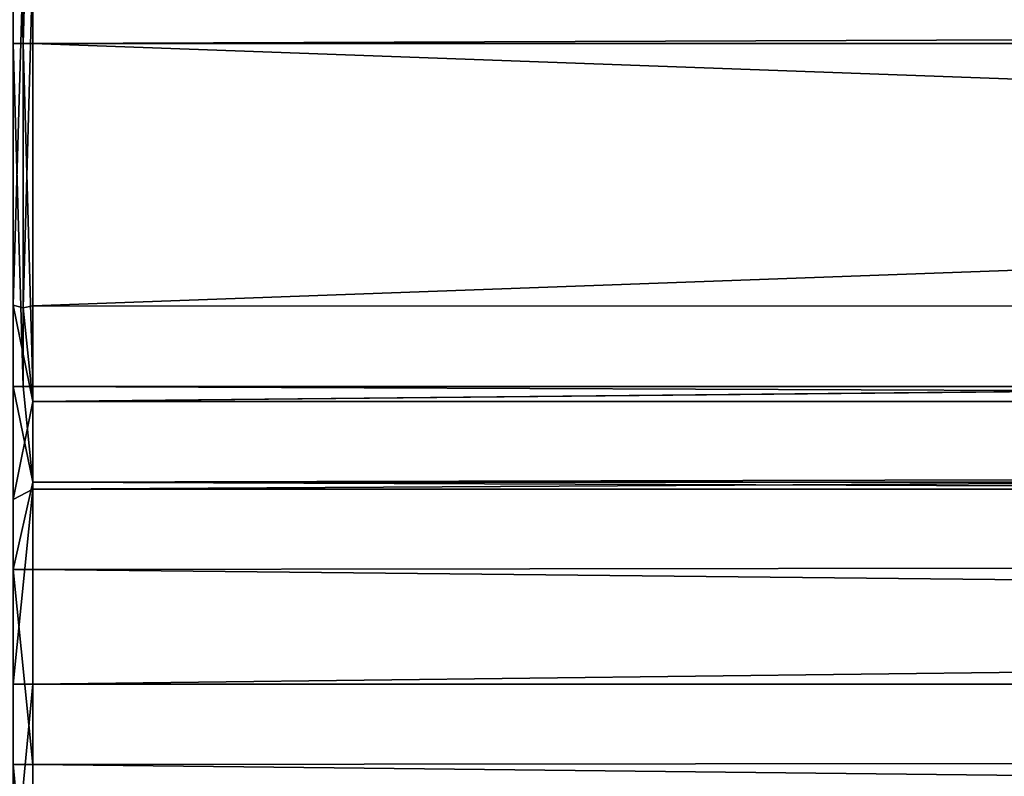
# Model space of a CAD drawing. Header units: metres. Extents: x -900 to 900, y -400 to 400.
# Tile 108 of 241: x 0 to 37, y -325 to -297. Entities that reach past the tile are written whole.
import ezdxf

# ---------------------------------------------------------------- set-up
doc = ezdxf.new("R2010")
doc.units = ezdxf.units.M

msp = doc.modelspace()

# ---------------------------------------------------------------- linework, layer by layer
at = {"layer": 'top'}
for points in [[(0, -297.507507, -341.921814), (0, -284.889893, -444.684113), (0.367164, -297.507507, -341.921814)], [(0.367164, -297.507507, -341.921814), (0, -284.889893, -444.684113), (0.734328, -284.889893, -444.684113)], [(0.734328, -284.889893, -444.684113), (0.734328, -297.506622, -341.928955), (0.367164, -297.507507, -341.921814)], [(0.734328, -297.506622, -341.928955), (0.734328, -284.889893, -444.684113), (490.39566, -295.75766, -356.173218)], [(0.367164, -294.524323, -341.557587), (0, -294.387695, -341.540833), (0, -307.178101, -238.779709)], [(0.367164, -307.274475, -238.791977), (0.367164, -294.524323, -341.557587), (0, -307.178101, -238.779709)], [(0.734328, -307.200378, -238.787064), (0.734328, -294.452209, -341.556), (0.367164, -307.274475, -238.791977)], [(0.734328, -294.452209, -341.556), (0.367164, -294.524323, -341.557587), (0.367164, -307.274475, -238.791977)], [(0.734328, -307.200378, -238.787064), (350.282684, -294.523438, -341.564758), (0.734328, -294.452209, -341.556)], [(350.282684, -307.273926, -238.796417), (350.282684, -294.523438, -341.564758), (0.734328, -307.200378, -238.787064)], [(490.39566, -295.75766, -356.173218), (350.282684, -297.506622, -341.928955), (0.734328, -297.506622, -341.928955)], [(0, -310.181763, -239.167709), (0, -297.507507, -341.921814), (0.367164, -310.181763, -239.167709)], [(0.367164, -310.181763, -239.167709), (0, -297.507507, -341.921814), (0.367164, -297.507507, -341.921814)], [(0.734328, -297.506622, -341.928955), (0.734328, -310.181213, -239.17215), (0.367164, -297.507507, -341.921814)], [(0.367164, -297.507507, -341.921814), (0.734328, -310.181213, -239.17215), (0.367164, -310.181763, -239.167709)], [(350.282684, -297.506622, -341.928955), (350.282684, -310.181213, -239.17215), (0.734328, -297.506622, -341.928955)], [(0.734328, -297.506622, -341.928955), (350.282684, -310.181213, -239.17215), (0.734328, -310.181213, -239.17215)], [(0.367164, -307.274475, -238.791977), (0, -307.178101, -238.779709), (0.734328, -310.733368, -211.562912)], [(0.734328, -310.733368, -211.562912), (0, -307.178101, -238.779709), (0, -314.348022, -184.673401)], [(0.734328, -307.200378, -238.787064), (0.367164, -307.274475, -238.791977), (0.734328, -310.733368, -211.562912)], [(0.734328, -310.733368, -211.562912), (350.282684, -307.273926, -238.796417), (0.734328, -307.200378, -238.787064)], [(584.056824, -310.73349, -211.562149), (350.282684, -307.273926, -238.796417), (0.734328, -310.733368, -211.562912)], [(0, -316.938049, -187.843613), (0, -310.181763, -239.167709), (0.734328, -313.707611, -211.955231)], [(0.734328, -313.707611, -211.955231), (0, -310.181763, -239.167709), (0.367164, -310.181763, -239.167709)], [(0.734328, -310.181213, -239.17215), (0.734328, -313.707611, -211.955231), (0.367164, -310.181763, -239.167709)], [(350.282684, -310.181213, -239.17215), (578.037354, -312.493286, -221.217224), (0.734328, -310.181213, -239.17215)], [(0.734328, -310.181213, -239.17215), (578.037354, -312.493286, -221.217224), (0.734328, -313.707611, -211.955231)], [(0.734328, -310.733368, -211.562912), (0, -314.348022, -184.673401), (0.734328, -313.96524, -187.440613)], [(0.734328, -313.96524, -187.440613), (584.056824, -310.73349, -211.562149), (0.734328, -310.733368, -211.562912)], [(599.730225, -313.965149, -187.441223), (584.056824, -310.73349, -211.562149), (0.734328, -313.96524, -187.440613)], [(578.037354, -312.493286, -221.217224), (584.056824, -313.707733, -211.954468), (0.734328, -313.707611, -211.955231)], [(0.734328, -316.937622, -187.84668), (0, -316.938049, -187.843613), (0.734328, -313.707611, -211.955231)], [(0.734328, -313.707611, -211.955231), (584.056824, -313.707733, -211.954468), (595.563232, -316.069458, -194.253784)], [(0.734328, -313.707611, -211.955231), (595.563232, -316.069458, -194.253784), (0.734328, -316.937622, -187.84668)], [(0, -314.348022, -184.673401), (0, -321.171997, -136.149521), (0.734328, -313.96524, -187.440613)], [(0.734328, -313.96524, -187.440613), (0, -321.171997, -136.149521), (0.734328, -321.170074, -136.150101)], [(633.086914, -321.169952, -136.150986), (599.730225, -313.965149, -187.441223), (0.734328, -321.170074, -136.150101)], [(0.734328, -321.170074, -136.150101), (599.730225, -313.965149, -187.441223), (0.734328, -313.96524, -187.440613)], [(595.563232, -316.069458, -194.253784), (630.614258, -323.59021, -140.376694), (0.734328, -316.937622, -187.84668)], [(0.734328, -316.937622, -187.84668), (0.734328, -324.139069, -136.580261), (0, -316.938049, -187.843613)], [(0.734328, -324.139069, -136.580261), (0, -324.139313, -136.578552), (0, -316.938049, -187.843613)], [(0.734328, -316.937622, -187.84668), (630.614258, -323.59021, -140.376694), (0.734328, -324.139069, -136.580261)], [(0, -321.171997, -136.149521), (0, -328.819763, -84.922737), (0.734328, -321.170074, -136.150101)], [(0.734328, -321.170074, -136.150101), (0, -328.819763, -84.922737), (0.734328, -328.81958, -84.922455)], [(666.448608, -328.819489, -84.923065), (633.086914, -321.169952, -136.150986), (0.734328, -328.81958, -84.922455)], [(0.734328, -328.81958, -84.922455), (633.086914, -321.169952, -136.150986), (0.734328, -321.170074, -136.150101)], [(630.614258, -323.59021, -140.376694), (665.669434, -331.601166, -86.573021), (0.734328, -324.139069, -136.580261)], [(0.734328, -324.139069, -136.580261), (0.734328, -331.784698, -85.378685), (0, -324.139313, -136.578552)], [(0.734328, -331.784698, -85.378685), (0, -331.78476, -85.378319), (0, -324.139313, -136.578552)], [(0.734328, -324.139069, -136.580261), (665.669434, -331.601166, -86.573021), (0.734328, -331.784698, -85.378685)]]:
    msp.add_3dface(points, dxfattribs=at)

doc.saveas('drawing.dxf')
